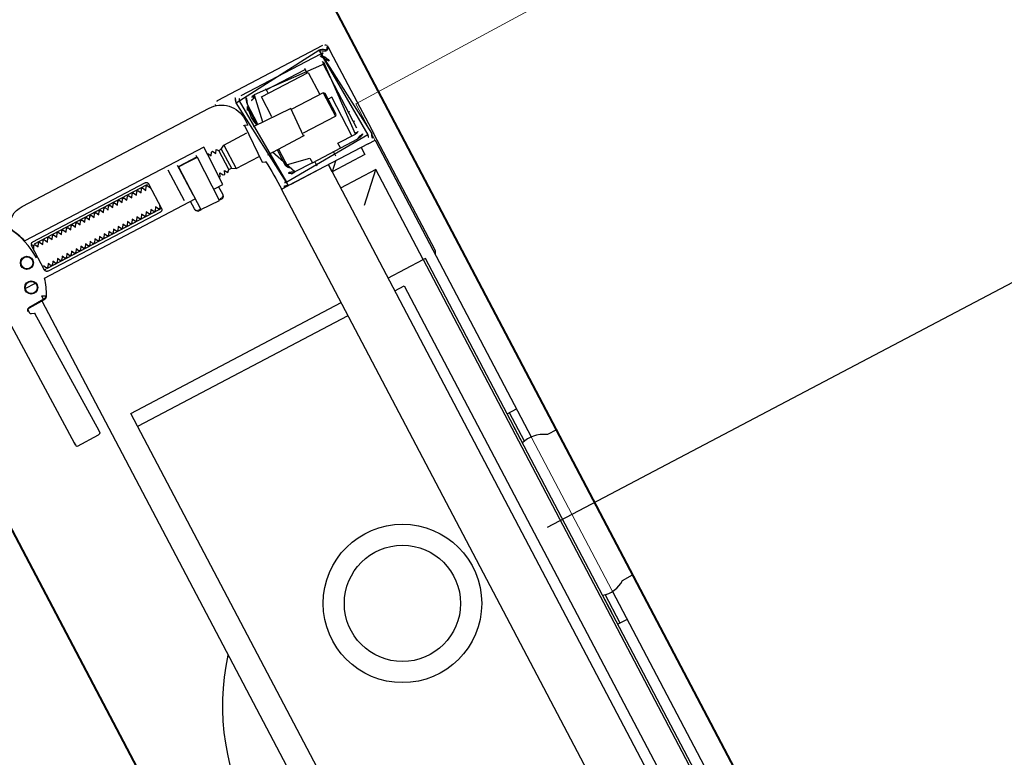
# Model space of a CAD drawing. Header units: metres. Extents: x 7408630 to 7411134, y 5569633 to 5570339.
# Tile 256 of 256: x 7410509.312 to 7410509.685, y 5569913.093 to 5569913.373. Entities that reach past the tile are written whole.
import ezdxf
from ezdxf.enums import TextEntityAlignment as Align

# ---------------------------------------------------------------- set-up
doc = ezdxf.new("R2010")
doc.units = ezdxf.units.M
doc.header["$MEASUREMENT"] = 0
doc.layers.add('0-wypos-sanitarne', color=1, linetype='Continuous')
for name, color, linetype, lineweight in [('OPIS POM NOWE', 140, 'Continuous', 5), ('Opis_pom', 9, 'Continuous', 18), ('Sciany', 2, 'Continuous', 40)]:
    doc.layers.add(name, color=color, linetype=linetype, lineweight=lineweight)
doc.styles.add('ARIAL', font='tahoma.ttf')
doc.styles.add('TXT', font='simplex.shx')

# ---------------------------------------------------------------- blocks, each defined once
blk = doc.blocks.new('A$C324a30b8')
at = {"lineweight": 0}
for points in [[(0.1755240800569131, 1.384364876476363e-06), (0.1769200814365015, -0.119576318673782), (0.1779705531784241, -0.239158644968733), (0.1783207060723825, -0.4783186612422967)], [(-0.1755240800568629, -1.956768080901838e-15), (0.1755240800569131, -2.033095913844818e-15)]]:
    blk.add_lwpolyline(points, dxfattribs=at)
at = {"layer": 'DEFPOINTS'}
blk.add_lwpolyline([(-4.610196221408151e-06, 0.01049219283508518), (-4.610196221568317e-06, -0.710834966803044)], dxfattribs=at)
blk = doc.blocks.new('99400_TOP')
for points in [[(-0.1894100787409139, 0.1708061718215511), (-0.04454090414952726, 0.1708061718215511), (-0.04034816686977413, 0.1707083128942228), (-0.03616448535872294, 0.1704151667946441), (-0.03199911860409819, 0.1699271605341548), (-0.02786080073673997, 0.169245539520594), (-0.02375906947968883, 0.1683716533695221), (-0.01970212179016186, 0.1673074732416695), (-0.01569966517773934, 0.1660553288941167), (-0.01175936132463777, 0.1646178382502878), (-0.007890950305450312, 0.1629983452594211), (-0.004101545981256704, 0.1612000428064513), (-0.0004007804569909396, 0.1592273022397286), (0.003204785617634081, 0.1570838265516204), (0.006705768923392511, 0.1547750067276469), (0.01009616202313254, 0.1523049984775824), (0.01336696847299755, 0.1496801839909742)], [(0.1986390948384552, 0.1646989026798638), (0.1117342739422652, 0.1638652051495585)], [(0.1638577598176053, 0.1560678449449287), (0.1640908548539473, 0.1560227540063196), (0.1642507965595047, 0.1559550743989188), (0.1643976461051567, 0.1558597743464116), (0.1645262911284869, 0.1557396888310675), (0.1646315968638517, 0.1555991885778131), (0.1647109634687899, 0.1554420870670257), (0.1647613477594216, 0.1552737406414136), (0.164781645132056, 0.1550990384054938), (0.1649597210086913, 0.1485351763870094), (0.1649680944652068, 0.1484212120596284), (0.1649829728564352, 0.1483207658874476), (0.1650050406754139, 0.1482196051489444), (0.1650340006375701, 0.1481203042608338), (0.1650696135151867, 0.1480235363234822), (0.1651117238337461, 0.1479295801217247), (0.1651601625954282, 0.1478387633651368), (0.1652147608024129, 0.1477514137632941), (0.1652753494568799, 0.1476678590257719), (0.1653464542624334, 0.1475832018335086), (0.1654215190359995, 0.1475059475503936), (0.1655005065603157, 0.1474354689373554), (0.1655838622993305, 0.1473711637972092), (0.165670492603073, 0.1473133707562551), (0.165759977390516, 0.1472622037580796), (0.1665076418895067, 0.1468765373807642), (0.1672658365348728, 0.146512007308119), (0.1680339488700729, 0.1461688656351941), (0.1688113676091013, 0.1458473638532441), (0.1695974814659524, 0.1455477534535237), (0.1703916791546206, 0.1452702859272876), (0.1711933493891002, 0.1450152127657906), (0.1720018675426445, 0.1447827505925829), (0.1720018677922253, 0.08031715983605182)], [(0.1650997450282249, 0.1487050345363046), (0.1649208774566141, 0.1552963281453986), (0.1649013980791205, 0.1554669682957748), (0.1648532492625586, 0.1556317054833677), (0.1647773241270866, 0.15578592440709), (0.1646764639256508, 0.1559247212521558), (0.1645529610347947, 0.1560443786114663), (0.1644112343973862, 0.1561409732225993), (0.1642545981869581, 0.1562120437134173), (0.1640886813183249, 0.1562551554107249), (0.1639117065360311, 0.1562693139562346)], [(0.1720018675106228, 0.1530538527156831), (0.1720018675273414, 0.1487354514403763)], [(0.1649285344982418, 0.1496802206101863), (-0.1647679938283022, 0.1496802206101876)], [(0.1748331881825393, 0.1423173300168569), (0.1748331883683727, 0.0943173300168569)], [(0.185232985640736, 0.09431733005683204), (0.1852329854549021, 0.1423173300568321)], [(-0.1184726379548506, 0.0496799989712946), (-0.1184726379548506, 0.1396802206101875), (0.1115273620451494, 0.1396802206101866), (0.1115273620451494, 0.0496799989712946)], [(0.1060236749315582, 0.1396802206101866), (0.1060236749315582, 0.0496799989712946)], [(0.1681095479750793, 0.08202697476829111), (0.1677601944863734, 0.08161945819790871), (0.1677601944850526, 0.08196068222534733), (0.1677884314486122, 0.08206519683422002), (0.1678611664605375, 0.08213901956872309), (0.1679733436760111, 0.08217672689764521), (0.1680993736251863, 0.0821878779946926), (0.16822339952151, 0.08219178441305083), (0.1684153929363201, 0.0822120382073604), (0.1688682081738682, 0.08231715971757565), (0.1720018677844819, 0.08231715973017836)], [(0.1684782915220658, 0.0822367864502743), (0.1685635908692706, 0.08230160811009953), (0.168760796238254, 0.08231716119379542)], [(0.186616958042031, 0.08431733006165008), (0.1734478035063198, 0.08431733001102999)], [(0.1673222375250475, 0.08028255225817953), (0.1673222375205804, 0.08143641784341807), (0.1673634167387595, 0.08156351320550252), (0.1674606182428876, 0.08164395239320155), (0.1676694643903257, 0.08169224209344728)], [(0.167512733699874, 0.08053294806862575), (0.1675446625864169, 0.080787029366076), (0.1676647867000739, 0.08132288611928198)], [(0.1737090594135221, 0.08031733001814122), (0.1848089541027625, 0.08031733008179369), (0.1863728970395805, 0.08031733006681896)], [(0.1676694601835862, 0.07094207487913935), (0.1675569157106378, 0.07095758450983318), (0.1674584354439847, 0.07099149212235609), (0.1673739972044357, 0.07105685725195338), (0.1673222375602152, 0.07119889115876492), (0.1673222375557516, 0.0723517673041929)], [(0.1676647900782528, 0.071311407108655), (0.1675446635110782, 0.07184727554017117), (0.1675127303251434, 0.07210139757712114)], [(0.1720018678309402, 0.07031715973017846), (0.168868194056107, 0.07031715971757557), (0.1684151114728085, 0.07042238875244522), (0.1683082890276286, 0.07043683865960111), (0.1681966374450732, 0.07044368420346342), (0.1680647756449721, 0.07044811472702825), (0.1679458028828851, 0.0704626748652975), (0.1678329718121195, 0.07051524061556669), (0.1677601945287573, 0.07067190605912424), (0.1677601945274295, 0.07101483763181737), (0.1681095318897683, 0.07060734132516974)], [(0.1855830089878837, 0.07231733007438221), (0.1863728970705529, 0.07231733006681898)], [(0.1687609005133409, 0.07031715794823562), (0.1686589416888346, 0.07031746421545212), (0.1684786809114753, 0.07039739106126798)], [(0.1759014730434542, 0.06388060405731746), (0.184101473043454, 0.063880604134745)], [(0.1850014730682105, 0.06125876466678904), (0.1750014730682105, 0.06125876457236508)], [(0.1841014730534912, 0.06281761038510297), (0.1759014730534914, 0.06281761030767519)], [(0.1996255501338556, 0.05696495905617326), (0.1997578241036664, 0.05694754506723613), (0.199876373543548, 0.05692170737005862), (0.2000073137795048, 0.05688163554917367)], [(0.2009930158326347, 0.05547456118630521), (0.2009930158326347, 0.01048449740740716)], [(-0.159998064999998, 0.0466799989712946), (-0.159998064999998, 0.04967999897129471), (0.1600019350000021, 0.04967999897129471), (0.1600019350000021, 0.04667999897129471)], [(0.1600019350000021, 0.03367999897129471), (0.1600019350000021, 0.04567999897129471)], [(0.1635019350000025, 0.03467999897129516), (0.1635019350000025, 0.04217999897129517)], [(0.1740019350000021, 0.0436799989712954), (0.1661790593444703, 0.0436799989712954)], [(0.1670042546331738, 0.04411707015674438), (0.1669332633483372, 0.04403108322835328), (0.1668673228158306, 0.04392865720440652), (0.1668073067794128, 0.04381091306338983), (0.1667542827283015, 0.04367999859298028)], [(0.1949889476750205, 0.04411978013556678), (0.1950578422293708, 0.04403745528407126), (0.1951176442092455, 0.04394717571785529), (0.1951687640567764, 0.0438526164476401), (0.1952115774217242, 0.04375756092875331), (0.1952535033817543, 0.04364565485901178), (0.1952844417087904, 0.04354639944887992), (0.1953115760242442, 0.04344216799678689), (0.1953347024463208, 0.04333358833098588), (0.1953536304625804, 0.04322158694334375), (0.19536695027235, 0.04310970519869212), (0.1953783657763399, 0.04301023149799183), (0.1953933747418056, 0.04290583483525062), (0.1953764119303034, 0.04280657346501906), (0.195473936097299, 0.04278419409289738), (0.19557482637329, 0.04277996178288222), (0.1956768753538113, 0.0427788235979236), (0.195783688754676, 0.04277888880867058), (0.1958922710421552, 0.04277914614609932), (0.1961262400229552, 0.04277949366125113), (0.1961625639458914, 0.04288033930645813), (0.1961515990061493, 0.04298611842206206), (0.1961290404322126, 0.04311017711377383), (0.1960941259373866, 0.04323801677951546), (0.1960480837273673, 0.04336222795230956), (0.195941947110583, 0.04356793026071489)], [(0.1860019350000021, 0.04017999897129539), (0.194501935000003, 0.04017999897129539), (0.194501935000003, 0.02017999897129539), (0.1850016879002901, 0.02017999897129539)], [(0.1959086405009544, 0.0372851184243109), (0.1960180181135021, 0.03728688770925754), (0.1961568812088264, 0.03728849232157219), (0.1963204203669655, 0.03728987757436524), (0.1965019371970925, 0.03729100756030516)], [(0.1615019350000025, 0.03367999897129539), (0.1635019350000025, 0.03367999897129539)], [(0.1750016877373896, 0.03237999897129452), (0.1750016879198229, 0.01871716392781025), (0.1755016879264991, 0.0182171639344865), (0.184501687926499, 0.01821716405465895), (0.1850016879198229, 0.01871716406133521), (0.1850016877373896, 0.03237999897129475)], [(0.1600019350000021, 0.02667999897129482), (0.1570019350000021, 0.02967999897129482), (0.1600019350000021, 0.02967999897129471), (-0.159998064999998, 0.02967999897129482), (-0.156998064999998, 0.02967999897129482), (-0.159998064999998, 0.02667999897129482)], [(0.1060236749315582, 0.02967999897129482), (0.1060236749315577, 0.02559639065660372), (-0.1184726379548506, 0.02559639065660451)], [(0.1115273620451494, 0.02967999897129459), (0.111527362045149, 0.01468022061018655), (0.15000152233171, 0.01468022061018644)], [(0.14000152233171, 0.02468022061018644), (0.15000152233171, 0.01468022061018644), (0.15000152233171, 0.02967999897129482)], [(0.1600019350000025, 0.01567999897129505), (0.1570019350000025, 0.01567999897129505), (0.1570019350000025, 0.02967999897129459)], [(0.1615019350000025, 0.02567999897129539), (0.1635019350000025, 0.02567999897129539)], [(0.1850016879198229, 0.01871716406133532), (0.1750016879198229, 0.01871716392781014)], [(0.1965019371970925, 0.02066825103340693), (0.1963204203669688, 0.02066938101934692), (0.1961568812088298, 0.02067076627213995), (0.1960180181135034, 0.02067237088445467), (0.195908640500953, 0.02067414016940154)], [(0.1655019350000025, 0.01667999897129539), (0.1820019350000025, 0.01667999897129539), (0.1820019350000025, 0.01821716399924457)], [(-0.03304796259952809, 0.00967999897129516), (-0.1599980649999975, 0.00967999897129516), (-0.1599980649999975, 0.01267999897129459)], [(-0.04499806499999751, 0.00967999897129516), (-0.04499806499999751, 0.01368022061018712)], [(-0.04499806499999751, 0.01267999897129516), (-0.03282660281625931, 0.01267999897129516)], [(0.03283047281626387, 0.01267999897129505), (0.04500193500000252, 0.01267999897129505)], [(0.1600019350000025, 0.01267999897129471), (0.1600019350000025, 0.009679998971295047), (0.03305183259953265, 0.009679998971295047)], [(0.04500193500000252, 0.01368022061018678), (0.04500193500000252, 0.009679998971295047)], [(0.1672159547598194, 0.01368001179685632), (0.1946662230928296, 0.01368001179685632), (0.1947798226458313, 0.0136800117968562)], [(0.1699981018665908, 0.01317999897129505), (0.1699981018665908, 0.01368001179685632)], [(0.1739981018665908, 0.01317999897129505), (0.1739981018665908, 0.01368001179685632)]]:
    blk.add_lwpolyline(points)
for points in [[(0.1642372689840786, 0.1559621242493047), (0.1632736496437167, 0.1559528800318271), (0.1630435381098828, 0.1559236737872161), (0.162826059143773, 0.1558421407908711), (0.1626241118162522, 0.1557064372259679), (0.1626483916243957, 0.1557497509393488), (0.1625865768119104, 0.1555515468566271), (0.1625669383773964, 0.1553450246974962, -0.1574318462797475), (0.1623839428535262, 0.1547584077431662), (0.1621006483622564, 0.1543570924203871, -0.241147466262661), (0.1612932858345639, 0.1539338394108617), (0.1115022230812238, 0.1534561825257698), (0.1113368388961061, 0.1534548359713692), (0.1111889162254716, 0.1534541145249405), (0.1110723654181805, 0.1534541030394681), (0.1109378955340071, 0.1534570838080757), (0.1107790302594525, 0.1534793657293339), (0.1106189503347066, 0.1535293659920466), (0.1104692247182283, 0.1536054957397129), (0.1103339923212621, 0.1537060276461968), (0.1102177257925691, 0.1538274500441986), (0.1101232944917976, 0.1539670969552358), (0.1100537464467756, 0.1541201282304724), (0.1100107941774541, 0.1542831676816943), (0.1099957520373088, 0.1544504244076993), (0.1099484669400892, 0.163445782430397), (0.1102251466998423, 0.1638377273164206)], [(0.180312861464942, 0.1439259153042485, 0.1257130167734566), (0.1946644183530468, 0.1477392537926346, 0.1214387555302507), (0.1951890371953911, 0.1482294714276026, -0.2621187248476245), (0.2000015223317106, 0.1396802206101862), (0.2000015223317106, 0.05968022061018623, -0.414213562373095), (0.1900015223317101, 0.04968022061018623), (0.187516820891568, 0.04968022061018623, 0.405518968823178), (0.1880019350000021, 0.05017999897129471), (0.1880019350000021, 0.05087999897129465, 0.414213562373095), (0.1875019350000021, 0.05137999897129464), (0.1725019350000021, 0.05137999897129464, 0.414213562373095), (0.1720019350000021, 0.05087999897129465), (0.1720019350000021, 0.05017999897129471, 0.4055189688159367), (0.1724870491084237, 0.04968022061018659, 0.001664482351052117), (0.1599349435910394, 0.04967999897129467)], [(0.1720018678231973, 0.07231715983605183), (0.1720018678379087, 0.06851732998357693, 0.4142135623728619), (0.1722018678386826, 0.06831732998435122), (0.1846190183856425, 0.0683173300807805), (0.1878018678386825, 0.06831733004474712, 0.4142135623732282), (0.1880018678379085, 0.06851733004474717), (0.1880018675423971, 0.1448466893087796), (0.1888489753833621, 0.145098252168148), (0.1896882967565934, 0.145374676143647), (0.1905190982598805, 0.1456757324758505), (0.1913406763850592, 0.146001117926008), (0.1921523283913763, 0.1463505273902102), (0.1929533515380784, 0.1467236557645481), (0.1937430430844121, 0.1471201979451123), (0.1945592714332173, 0.1475620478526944), (0.1946451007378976, 0.1476168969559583), (0.1947280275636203, 0.1476784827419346), (0.1948076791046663, 0.1477465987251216), (0.1948833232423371, 0.1478211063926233), (0.1949541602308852, 0.1479015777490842), (0.1950189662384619, 0.1479867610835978)], [(0.1764747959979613, 0.09331733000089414, 0.1828355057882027), (0.17636514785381, 0.09340682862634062), (0.1751477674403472, 0.09381415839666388, 0.05005514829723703), (0.175001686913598, 0.09407570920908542), (0.1750016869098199, 0.094358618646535, 0.05005512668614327), (0.1751477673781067, 0.09462016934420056), (0.1763651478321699, 0.09502749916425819, 0.7198969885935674), (0.176365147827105, 0.09540682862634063), (0.1751477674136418, 0.09581415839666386, 0.05005514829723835), (0.1750016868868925, 0.09607570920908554), (0.1750016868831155, 0.09635861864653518, 0.05005512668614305), (0.1751477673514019, 0.09662016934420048), (0.1763651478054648, 0.09702749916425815, 0.7198969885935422), (0.1763651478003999, 0.0974068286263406), (0.1751477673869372, 0.09781415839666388, 0.05005514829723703), (0.1750016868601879, 0.09807570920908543), (0.1750016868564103, 0.098358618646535, 0.05005512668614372), (0.1751477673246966, 0.09862016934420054), (0.1763651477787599, 0.09902749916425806, 0.7198969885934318), (0.1763651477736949, 0.09940682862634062), (0.1751477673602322, 0.09981415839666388, 0.05005514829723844), (0.1750016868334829, 0.1000757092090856), (0.1750016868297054, 0.1003586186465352, 0.05005512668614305), (0.1751477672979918, 0.1006201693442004), (0.1763651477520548, 0.1010274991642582, 0.7198969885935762), (0.1763651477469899, 0.1014068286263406), (0.1751477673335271, 0.1018141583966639, 0.05005514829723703), (0.1750016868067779, 0.1020757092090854), (0.1750016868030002, 0.102358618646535, 0.05005512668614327), (0.175147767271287, 0.1026201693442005), (0.1763651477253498, 0.1030274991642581, 0.7198969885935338), (0.1763651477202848, 0.1034068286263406), (0.1751477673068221, 0.1038141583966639, 0.05005514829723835), (0.1750016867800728, 0.1040757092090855), (0.1750016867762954, 0.1043586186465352, 0.05005512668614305), (0.1751477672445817, 0.1046201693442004), (0.1763651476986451, 0.1050274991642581, 0.7198969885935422), (0.1763651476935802, 0.1054068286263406), (0.175147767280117, 0.1058141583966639, 0.05005514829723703), (0.1750016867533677, 0.1060757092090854), (0.1750016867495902, 0.106358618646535, 0.05005512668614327), (0.1751477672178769, 0.1066201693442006), (0.1763651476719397, 0.1070274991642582, 0.7198969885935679), (0.1763651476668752, 0.1074068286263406), (0.175147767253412, 0.1078141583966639, 0.05005514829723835), (0.1750016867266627, 0.1080757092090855), (0.1750016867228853, 0.1083586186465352, 0.05005512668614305), (0.1751477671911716, 0.1086201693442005), (0.1763651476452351, 0.1090274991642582, 0.7198969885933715), (0.1763651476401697, 0.1094068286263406), (0.1751477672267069, 0.1098141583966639, 0.05005514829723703), (0.1750016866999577, 0.1100757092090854), (0.1750016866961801, 0.110358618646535, 0.05005512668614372), (0.1751477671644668, 0.1106201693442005), (0.1763651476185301, 0.1110274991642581, 0.7198969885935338), (0.1763651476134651, 0.1114068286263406), (0.1751477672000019, 0.1118141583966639, 0.05005514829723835), (0.1750016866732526, 0.1120757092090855), (0.1750016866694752, 0.1123586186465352, 0.05005512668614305), (0.175147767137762, 0.1126201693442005), (0.1763651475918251, 0.1130274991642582, 0.7198969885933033), (0.1763651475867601, 0.1134068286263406), (0.1751477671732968, 0.1138141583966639, 0.05005514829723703), (0.1750016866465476, 0.1140757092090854), (0.17500168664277, 0.114358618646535, 0.05005512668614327), (0.1751477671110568, 0.1146201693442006), (0.17636514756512, 0.1150274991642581, 0.7198969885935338), (0.176365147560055, 0.1154068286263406), (0.1751477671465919, 0.1158141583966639, 0.05005514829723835), (0.1750016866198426, 0.1160757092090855), (0.1750016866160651, 0.1163586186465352, 0.05005512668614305), (0.175147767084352, 0.1166201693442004), (0.1763651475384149, 0.1170274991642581, 0.7198969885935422), (0.17636514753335, 0.1174068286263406), (0.1751477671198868, 0.1178141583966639, 0.05005514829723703), (0.1750016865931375, 0.1180757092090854), (0.1750016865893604, 0.118358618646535, 0.05005512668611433), (0.175147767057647, 0.1186201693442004), (0.1763651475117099, 0.1190274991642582, 0.7198969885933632), (0.1763651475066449, 0.1194068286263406), (0.1751477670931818, 0.1198141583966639, 0.05005514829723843), (0.1750016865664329, 0.1200757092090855), (0.175001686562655, 0.1203586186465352, 0.05005512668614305), (0.1751477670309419, 0.1206201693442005), (0.1763651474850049, 0.1210274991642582, 0.7198969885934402), (0.1763651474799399, 0.1214068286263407), (0.1751477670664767, 0.1218141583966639, 0.05005514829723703), (0.1750016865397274, 0.1220757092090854), (0.1750016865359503, 0.122358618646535, 0.05005512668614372), (0.1751477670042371, 0.1226201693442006), (0.1763651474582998, 0.1230274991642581, 0.7198969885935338), (0.1763651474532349, 0.1234068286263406), (0.1751477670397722, 0.1238141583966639, 0.05005514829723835), (0.1750016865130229, 0.1240757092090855), (0.1750016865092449, 0.1243586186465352, 0.05005512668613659), (0.1751477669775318, 0.1246201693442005), (0.1763651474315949, 0.1250274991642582, 0.7198969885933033), (0.1763651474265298, 0.1254068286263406), (0.1751477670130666, 0.125814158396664, 0.05005514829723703), (0.1750016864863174, 0.1260757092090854), (0.1750016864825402, 0.126358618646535, 0.05005512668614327), (0.175147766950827, 0.1266201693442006), (0.1763651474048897, 0.1270274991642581, 0.7198969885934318), (0.1763651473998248, 0.1274068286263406), (0.1751477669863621, 0.127814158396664, 0.05005514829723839), (0.1750016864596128, 0.1280757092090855), (0.1750016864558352, 0.1283586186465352, 0.050055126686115), (0.1751477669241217, 0.1286201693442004), (0.1763651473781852, 0.1290274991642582, 0.719896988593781), (0.1763651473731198, 0.1294068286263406), (0.175147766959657, 0.129814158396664, 0.05005514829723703), (0.1750016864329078, 0.1300757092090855), (0.1750016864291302, 0.130358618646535, 0.05005512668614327), (0.1751477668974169, 0.1306201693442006), (0.1763651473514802, 0.1310274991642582, 0.7198969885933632), (0.1763651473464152, 0.1314068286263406), (0.1751477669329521, 0.131814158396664, 0.05005514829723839), (0.1750016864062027, 0.1320757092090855), (0.1750016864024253, 0.1323586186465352, 0.05005512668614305), (0.1751477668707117, 0.1326201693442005), (0.176365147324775, 0.1330274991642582, 0.7198969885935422), (0.1763651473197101, 0.1334068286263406), (0.1751477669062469, 0.1338141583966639, 0.05005514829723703), (0.1750016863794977, 0.1340757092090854), (0.1750016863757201, 0.134358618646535, 0.05005512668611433), (0.1751477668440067, 0.1346201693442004), (0.1763651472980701, 0.1350274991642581, 0.7198969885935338), (0.1763651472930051, 0.1354068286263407), (0.175147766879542, 0.1358141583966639, 0.05005514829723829), (0.1750016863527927, 0.1360757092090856), (0.1750016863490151, 0.1363586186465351, 0.05005512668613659), (0.1751477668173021, 0.1366201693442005), (0.176365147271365, 0.1370274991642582, 0.7198969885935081), (0.1763651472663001, 0.1374068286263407), (0.1751477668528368, 0.1378141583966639, 0.05005514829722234), (0.1750016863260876, 0.1380757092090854), (0.17500168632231, 0.138358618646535, 0.05005512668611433), (0.1751477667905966, 0.1386201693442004), (0.17636514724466, 0.1390274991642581, 0.7198969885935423), (0.1763651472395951, 0.1394068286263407), (0.1751477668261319, 0.1398141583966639, 0.05005514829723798), (0.1750016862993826, 0.1400757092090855), (0.1750016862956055, 0.1403586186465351, 0.05005512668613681), (0.175147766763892, 0.1406201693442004), (0.1763651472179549, 0.1410274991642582, 0.7198969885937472), (0.17636514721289, 0.1414068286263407), (0.1751477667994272, 0.1418141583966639, 0.05005514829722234), (0.1750016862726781, 0.1420757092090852), (0.1750016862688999, 0.1423586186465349, 0.05005512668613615), (0.1751477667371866, 0.1426201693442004), (0.1763651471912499, 0.1430274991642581, 0.4745941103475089), (0.1764747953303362, 0.1433173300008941)], [(0.1835285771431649, 0.143317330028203, 0.4745939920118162), (0.1836382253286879, 0.1430274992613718), (0.1848556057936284, 0.1426201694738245, 0.0500551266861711), (0.1850016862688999, 0.1423586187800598), (0.1850016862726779, 0.1420757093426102, 0.05005514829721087), (0.1848556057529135, 0.1418141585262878), (0.183638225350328, 0.1414068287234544, 0.7198969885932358), (0.183638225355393, 0.1410274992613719), (0.1848556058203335, 0.1406201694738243, 0.05005512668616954), (0.1850016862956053, 0.14035861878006), (0.1850016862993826, 0.1400757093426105, 0.05005514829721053), (0.1848556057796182, 0.1398141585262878), (0.1836382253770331, 0.1394068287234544, 0.7198969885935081), (0.183638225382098, 0.1390274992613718), (0.1848556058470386, 0.1386201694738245, 0.05005512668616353), (0.18500168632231, 0.1383586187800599), (0.1850016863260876, 0.1380757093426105, 0.05005514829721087), (0.1848556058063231, 0.1378141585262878), (0.1836382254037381, 0.1374068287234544, 0.7198969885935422), (0.1836382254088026, 0.1370274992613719), (0.1848556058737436, 0.1366201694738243, 0.05005512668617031), (0.1850016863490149, 0.1363586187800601), (0.1850016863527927, 0.1360757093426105, 0.05005514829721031), (0.1848556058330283, 0.1358141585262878), (0.1836382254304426, 0.1354068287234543, 0.7198969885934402), (0.1836382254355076, 0.1350274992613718), (0.1848556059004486, 0.1346201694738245, 0.05005512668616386), (0.1850016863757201, 0.1343586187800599), (0.1850016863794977, 0.1340757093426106, 0.05005514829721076), (0.1848556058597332, 0.1338141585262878), (0.1836382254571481, 0.1334068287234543, 0.7198969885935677), (0.1836382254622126, 0.1330274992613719), (0.1848556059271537, 0.1326201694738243, 0.05005512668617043), (0.185001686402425, 0.1323586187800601), (0.1850016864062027, 0.1320757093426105, 0.05005514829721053), (0.1848556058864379, 0.1318141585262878), (0.1836382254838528, 0.1314068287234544, 0.7198969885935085), (0.1836382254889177, 0.1310274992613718), (0.1848556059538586, 0.1306201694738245, 0.05005512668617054), (0.1850016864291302, 0.13035861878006), (0.1850016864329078, 0.1300757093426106, 0.05005514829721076), (0.1848556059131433, 0.1298141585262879), (0.1836382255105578, 0.1294068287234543, 0.7198969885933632), (0.1836382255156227, 0.1290274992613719), (0.1848556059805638, 0.1286201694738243, 0.05005512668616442), (0.1850016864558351, 0.1283586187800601), (0.1850016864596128, 0.1280757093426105, 0.05005514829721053), (0.184855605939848, 0.1278141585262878), (0.1836382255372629, 0.1274068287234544, 0.7198969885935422), (0.1836382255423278, 0.1270274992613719), (0.1848556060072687, 0.1266201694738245, 0.05005512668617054), (0.1850016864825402, 0.12635861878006), (0.1850016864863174, 0.1260757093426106, 0.05005514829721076), (0.1848556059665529, 0.125814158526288), (0.1836382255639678, 0.1254068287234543, 0.7198969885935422), (0.1836382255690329, 0.1250274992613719), (0.1848556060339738, 0.1246201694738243, 0.05005512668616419), (0.1850016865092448, 0.1243586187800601), (0.1850016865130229, 0.1240757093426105, 0.05005514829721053), (0.184855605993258, 0.1238141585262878), (0.183638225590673, 0.1234068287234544, 0.7198969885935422), (0.1836382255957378, 0.1230274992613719), (0.1848556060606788, 0.1226201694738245, 0.05005512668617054), (0.1850016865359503, 0.12235861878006), (0.1850016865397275, 0.1220757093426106, 0.05005514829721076), (0.184855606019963, 0.1218141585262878), (0.1836382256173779, 0.1214068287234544, 0.7198969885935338), (0.1836382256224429, 0.1210274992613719), (0.1848556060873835, 0.1206201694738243, 0.05005512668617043), (0.1850016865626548, 0.12035861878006), (0.185001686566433, 0.1200757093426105, 0.05005514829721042), (0.1848556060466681, 0.1198141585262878), (0.1836382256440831, 0.1194068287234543, 0.7198969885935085), (0.1836382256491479, 0.1190274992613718), (0.1848556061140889, 0.1186201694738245, 0.05005512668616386), (0.1850016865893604, 0.11835861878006), (0.1850016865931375, 0.1180757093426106, 0.05005514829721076), (0.184855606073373, 0.1178141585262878), (0.183638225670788, 0.1174068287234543, 0.7198969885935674), (0.183638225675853, 0.1170274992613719), (0.1848556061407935, 0.1166201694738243, 0.05005512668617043), (0.1850016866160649, 0.11635861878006), (0.1850016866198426, 0.1160757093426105, 0.05005514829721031), (0.1848556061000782, 0.1158141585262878), (0.1836382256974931, 0.1154068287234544, 0.7198969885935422), (0.183638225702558, 0.1150274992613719), (0.1848556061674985, 0.1146201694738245, 0.05005512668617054), (0.18500168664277, 0.11435861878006), (0.1850016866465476, 0.1140757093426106, 0.05005514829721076), (0.1848556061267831, 0.1138141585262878), (0.1836382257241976, 0.1134068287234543, 0.7198969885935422), (0.1836382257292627, 0.1130274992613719), (0.1848556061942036, 0.1126201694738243, 0.05005512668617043), (0.1850016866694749, 0.1123586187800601), (0.1850016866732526, 0.1120757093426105, 0.05005514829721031), (0.1848556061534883, 0.1118141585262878), (0.1836382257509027, 0.1114068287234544, 0.7198969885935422), (0.1836382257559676, 0.1110274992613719), (0.1848556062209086, 0.1106201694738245, 0.05005512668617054), (0.1850016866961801, 0.11035861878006), (0.1850016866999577, 0.1100757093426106, 0.05005514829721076), (0.1848556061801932, 0.1098141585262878), (0.1836382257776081, 0.1094068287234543, 0.7198969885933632), (0.1836382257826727, 0.1090274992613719), (0.1848556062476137, 0.1086201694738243, 0.05005512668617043), (0.185001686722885, 0.1083586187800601), (0.1850016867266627, 0.1080757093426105, 0.05005514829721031), (0.1848556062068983, 0.1078141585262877), (0.1836382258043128, 0.1074068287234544, 0.7198969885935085), (0.1836382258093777, 0.1070274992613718), (0.1848556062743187, 0.1066201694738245, 0.05005512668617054), (0.1850016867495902, 0.10635861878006), (0.1850016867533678, 0.1060757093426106, 0.05005514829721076), (0.1848556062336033, 0.1058141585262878), (0.1836382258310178, 0.1054068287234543, 0.7198969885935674), (0.1836382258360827, 0.1050274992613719), (0.1848556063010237, 0.1046201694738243, 0.05005512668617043), (0.1850016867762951, 0.1043586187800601), (0.1850016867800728, 0.1040757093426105, 0.05005514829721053), (0.1848556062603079, 0.1038141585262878), (0.1836382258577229, 0.1034068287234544, 0.7198969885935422), (0.1836382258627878, 0.1030274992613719), (0.1848556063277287, 0.1026201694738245, 0.05005512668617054), (0.1850016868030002, 0.10235861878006), (0.1850016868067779, 0.1020757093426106, 0.05005514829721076), (0.1848556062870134, 0.1018141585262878), (0.1836382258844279, 0.1014068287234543, 0.7198969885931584), (0.1836382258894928, 0.1010274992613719), (0.1848556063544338, 0.1006201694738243, 0.05005512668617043), (0.1850016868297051, 0.1003586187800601), (0.1850016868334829, 0.1000757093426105, 0.05005514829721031), (0.184855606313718, 0.09981415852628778), (0.1836382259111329, 0.09940682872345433, 0.7198969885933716), (0.1836382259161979, 0.09902749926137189), (0.1848556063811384, 0.0986201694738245, 0.05005512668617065), (0.1850016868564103, 0.09835861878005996), (0.1850016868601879, 0.09807570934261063, 0.05005514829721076), (0.1848556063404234, 0.09781415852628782), (0.183638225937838, 0.0974068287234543, 0.7198969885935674), (0.1836382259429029, 0.0970274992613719), (0.1848556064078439, 0.09662016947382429, 0.05005512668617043), (0.1850016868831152, 0.09635861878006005), (0.1850016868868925, 0.0960757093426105, 0.05005514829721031), (0.1848556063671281, 0.09581415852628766), (0.183638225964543, 0.09540682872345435, 0.7198969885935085), (0.1836382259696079, 0.09502749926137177), (0.1848556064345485, 0.09462016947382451, 0.05005512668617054), (0.1850016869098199, 0.09435861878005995), (0.185001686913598, 0.09407570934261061, 0.05005514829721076), (0.1848556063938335, 0.09381415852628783), (0.183638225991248, 0.0934068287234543, 0.1828356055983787), (0.18352857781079, 0.0933173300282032)], [(0.1857550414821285, 0.0725171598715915), (0.1857550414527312, 0.08011038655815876), (0.185724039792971, 0.08022057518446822), (0.1856447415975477, 0.08029405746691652), (0.1855466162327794, 0.08031715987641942), (0.1856480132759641, 0.08030283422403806), (0.1857318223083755, 0.08023957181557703), (0.1857728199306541, 0.08013561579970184), (0.1857737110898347, 0.07251715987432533), (0.1857432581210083, 0.07241129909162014), (0.1856668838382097, 0.07234017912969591), (0.1854735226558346, 0.07231715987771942), (0.1855798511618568, 0.07237247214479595), (0.1856353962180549, 0.07251663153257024), (0.1856353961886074, 0.08011767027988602), (0.1855669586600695, 0.08027475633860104), (0.1854735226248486, 0.08031715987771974), (0.1674346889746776, 0.08031715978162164, 0.4142135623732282), (0.1672346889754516, 0.08011715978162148), (0.1672346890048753, 0.07251715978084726, 0.4142135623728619), (0.1674346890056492, 0.07231715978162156), (0.185473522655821, 0.07231715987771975)], [(0.1855554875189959, 0.07231715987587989, 0.4142134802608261), (0.1857553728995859, 0.07251715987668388), (0.1857531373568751, 0.08011488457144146), (0.1857531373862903, 0.07251716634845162), (0.1857243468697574, 0.07241421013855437), (0.1856451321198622, 0.07234043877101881), (0.1855466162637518, 0.0723171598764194)], [(0.175001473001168, 0.06835893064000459), (0.1750014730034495, 0.06811730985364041, -0.05005514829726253), (0.1751475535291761, 0.06785575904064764), (0.1763649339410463, 0.06744842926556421, -0.7198969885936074), (0.176364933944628, 0.0670690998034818), (0.1751475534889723, 0.06666176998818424, -0.050055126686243), (0.1750014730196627, 0.06640021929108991), (0.1750014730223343, 0.06611730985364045, -0.05005514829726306), (0.1751475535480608, 0.06585575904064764), (0.1763649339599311, 0.06544842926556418, -0.7198969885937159), (0.1763649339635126, 0.06506909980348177), (0.1751475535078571, 0.06466176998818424, -0.05005512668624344), (0.1750014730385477, 0.06440021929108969), (0.1759014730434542, 0.06388060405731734), (0.1759014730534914, 0.06281761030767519), (0.1750014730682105, 0.06125876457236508), (0.1750014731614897, 0.05137999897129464)], [(0.185001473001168, 0.06835893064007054), (0.1850014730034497, 0.06811730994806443, 0.05005514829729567), (0.184855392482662, 0.06785575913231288), (0.1836380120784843, 0.06744842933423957, 0.719896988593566), (0.183638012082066, 0.06706909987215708), (0.1848553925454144, 0.06666177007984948, 0.05005512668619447), (0.1850014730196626, 0.06640021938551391), (0.1850014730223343, 0.06611730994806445, 0.05005514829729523), (0.1848553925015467, 0.06585575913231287), (0.183638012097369, 0.06544842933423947, 0.7198969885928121), (0.1836380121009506, 0.06506909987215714), (0.1848553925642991, 0.06466177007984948, 0.0500551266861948), (0.1850014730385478, 0.0644002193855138), (0.184101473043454, 0.063880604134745), (0.1841014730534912, 0.06281761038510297), (0.1850014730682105, 0.06125876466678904), (0.1850014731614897, 0.05137999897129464)], [(0.2001062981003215, 0.05684345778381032, 0.1265588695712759), (0.1996151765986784, 0.05692746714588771)], [(0.2009930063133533, 0.0554745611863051, 0.1989090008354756), (0.2005536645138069, 0.0565352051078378, 0.0913009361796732), (0.2001062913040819, 0.056843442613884)], [(0.1637938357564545, 0.0436799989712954), (0.1635019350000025, 0.0436799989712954), (0.1635019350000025, 0.04217999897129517, -0.414213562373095), (0.1675019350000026, 0.04617999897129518), (0.1740019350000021, 0.04617999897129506)], [(0.1740019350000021, 0.04817999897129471), (0.1740019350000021, 0.03287999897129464, 0.414213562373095), (0.1745019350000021, 0.03237999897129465), (0.1855019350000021, 0.03237999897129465, 0.414213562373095), (0.1860019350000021, 0.03287999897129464), (0.1860019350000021, 0.04817999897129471)], [(0.1937476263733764, 0.04656097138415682, 0.1190956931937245), (0.1899976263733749, 0.04764337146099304, 0.1190956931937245), (0.1862476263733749, 0.04656097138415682)], [(0.1937476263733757, 0.04617999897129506), (0.1937476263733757, 0.04656097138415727), (0.1862476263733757, 0.04656097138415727), (0.1862476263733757, 0.04617999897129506), (0.1945019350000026, 0.04617999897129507, -0.414213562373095), (0.1985019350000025, 0.04217999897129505)], [(0.1740019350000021, 0.04417999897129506), (0.1675019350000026, 0.04417999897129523, 0.414213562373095), (0.1655019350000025, 0.04217999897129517), (0.1655019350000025, 0.03467999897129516), (0.1635019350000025, 0.03467999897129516), (0.1635019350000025, 0.01517999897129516, 0.414213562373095), (0.1675019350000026, 0.01117999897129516)], [(0.1635019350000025, 0.02267999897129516), (0.1655019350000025, 0.02267999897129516), (0.1655019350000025, 0.01517999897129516, 0.414213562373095), (0.1675019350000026, 0.01317999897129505), (0.1945019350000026, 0.01317999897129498, 0.414213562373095), (0.1965019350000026, 0.01517999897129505), (0.1965019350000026, 0.04217999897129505, 0.414213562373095), (0.1945019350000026, 0.04417999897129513), (0.1860019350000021, 0.04417999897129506)], [(0.194501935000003, 0.0372123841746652), (0.1951502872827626, 0.03721538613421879), (0.1954206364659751, 0.03721729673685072), (0.1955995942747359, 0.0372198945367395), (0.195666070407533, 0.03722287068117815, 0.1164652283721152), (0.1958896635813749, 0.03727563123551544), (0.1960062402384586, 0.03733391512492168), (0.1960062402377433, 0.02062534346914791), (0.195889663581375, 0.02068362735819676, 0.1164652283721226), (0.195666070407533, 0.02073638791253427), (0.1954206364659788, 0.0207419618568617), (0.1951502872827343, 0.02074387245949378), (0.194501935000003, 0.02074687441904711)], [(0.1945019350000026, 0.01117999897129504, 0.414213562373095), (0.1985019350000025, 0.01517999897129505)], [(-0.03999761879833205, 0.01368022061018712), (-0.03255166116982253, 0.01367999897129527, 0.2369618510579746), (-0.03117989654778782, 0.004430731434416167, -0.1543530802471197), (-0.0309980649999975, 0.0038557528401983), (-0.0309980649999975, -1.93942084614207e-15), (0.03100193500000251, -1.93942084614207e-15), (0.03100193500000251, 0.0038557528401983, -0.1543530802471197), (0.03118376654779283, 0.004430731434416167, 0.2369618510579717), (0.03255553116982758, 0.01367999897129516), (0.04000238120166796, 0.01368022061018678)], [(0.1112381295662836, 0.009679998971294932), (0.1114241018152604, 0.009443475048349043), (0.1116536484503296, 0.009248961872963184), (0.1119173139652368, 0.0091040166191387), (0.1122046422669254, 0.009014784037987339), (0.1125041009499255, 0.008984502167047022), (0.1622983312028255, 0.00898450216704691, 0.3262309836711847), (0.1632508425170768, 0.009679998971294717)], [(0.198697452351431, 0.01002469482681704, 0.0001142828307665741), (0.1986974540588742, 0.01002423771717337, 0.5170148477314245), (0.2000326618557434, 0.00908606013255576), (0.1999324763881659, 0.009052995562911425), (0.1998334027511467, 0.00902680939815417), (0.1997143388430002, 0.009004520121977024), (0.1995835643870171, 0.008991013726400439), (0.1994826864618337, 0.008988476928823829), (0.1990272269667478, 0.008991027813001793), (0.198408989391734, 0.008992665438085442), (0.1977092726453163, 0.00899322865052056), (0.1642751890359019, 0.008993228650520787), (0.1639258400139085, 0.008993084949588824), (0.1635663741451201, 0.008992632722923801), (0.1632325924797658, 0.008991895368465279), (0.1629359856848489, 0.008990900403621), (0.1626871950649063, 0.00898968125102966), (0.1624946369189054, 0.00898828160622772), (0.1623653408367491, 0.00898674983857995)], [(0.2001062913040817, 0.00911561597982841, 0.09130093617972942), (0.2005536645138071, 0.009423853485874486, 0.1989090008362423), (0.2009930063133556, 0.01048449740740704)]]:
    blk.add_lwpolyline(points, format="xyb")
for points in [[(0.1658711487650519, 0.1475357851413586), (0.1658231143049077, 0.1475649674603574), (0.1657737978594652, 0.1475979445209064), (0.1657275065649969, 0.1476313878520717), (0.1656834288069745, 0.147665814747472), (0.1656313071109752, 0.1477101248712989), (0.1655808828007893, 0.147757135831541), (0.1655323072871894, 0.1478068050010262), (0.165485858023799, 0.147858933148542), (0.1654419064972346, 0.1479131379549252), (0.165400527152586, 0.1479693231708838), (0.1653617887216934, 0.1480273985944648), (0.1653257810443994, 0.1480872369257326), (0.1652926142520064, 0.1481486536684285), (0.1652623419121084, 0.1482115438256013), (0.1652350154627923, 0.148275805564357), (0.1652107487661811, 0.1483411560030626), (0.1651896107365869, 0.1484073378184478), (0.1651716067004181, 0.1484742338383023), (0.1651562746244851, 0.1485440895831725), (0.1651458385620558, 0.1486036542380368), (0.1651385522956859, 0.1486586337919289), (0.1651330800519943, 0.1487158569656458), (0.1651296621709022, 0.1487749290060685), (0.1651807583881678, 0.1487944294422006), (0.1664294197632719, 0.1488380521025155), (0.166484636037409, 0.1488405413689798), (0.1665420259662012, 0.1488405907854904), (0.166593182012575, 0.1488598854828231), (0.166641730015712, 0.148834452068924), (0.16661275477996, 0.1487862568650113), (0.1665815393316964, 0.1487398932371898), (0.1665552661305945, 0.1486870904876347), (0.1665255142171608, 0.1486337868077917), (0.1659423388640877, 0.1475444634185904)], [(0.1853307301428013, 0.1433173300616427), (0.185416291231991, 0.1433142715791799), (0.1855026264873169, 0.1433047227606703), (0.1855886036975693, 0.1432881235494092), (0.1856730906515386, 0.143263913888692), (0.1857549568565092, 0.143231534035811), (0.1858332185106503, 0.1431906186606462), (0.1859071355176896, 0.1431412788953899), (0.1859759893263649, 0.1430836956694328), (0.1860390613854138, 0.1430180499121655), (0.1860959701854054, 0.1429439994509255), (0.1861478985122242, 0.1428585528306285), (0.1861932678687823, 0.1427626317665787), (0.1862299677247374, 0.1426579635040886), (0.1862565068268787, 0.1425467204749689), (0.186272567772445, 0.1424320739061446), (0.1862779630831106, 0.1423173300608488), (0.1862779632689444, 0.09431733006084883), (0.1862725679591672, 0.09420258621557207), (0.1862565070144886, 0.09408793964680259), (0.1862299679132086, 0.0939766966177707), (0.186193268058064, 0.09387202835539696), (0.1861478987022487, 0.09377610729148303), (0.1860959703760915, 0.09369066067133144), (0.1860390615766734, 0.09361661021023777), (0.1859759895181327, 0.0935509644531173), (0.1859071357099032, 0.09349338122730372), (0.1858332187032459, 0.09344404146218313), (0.1857549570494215, 0.09340312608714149), (0.1856730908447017, 0.09337074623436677), (0.1855886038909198, 0.0933465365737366), (0.1855026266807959, 0.09332993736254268), (0.185416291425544, 0.09332038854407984), (0.1853307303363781, 0.09331733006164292), (0.1747479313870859, 0.09331733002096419), (0.1746614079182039, 0.09332038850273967), (0.1745740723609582, 0.09332993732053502), (0.1744870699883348, 0.093346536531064), (0.17440154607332, 0.09337074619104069), (0.174318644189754, 0.09340312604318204), (0.1742393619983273, 0.09344404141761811), (0.1741644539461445, 0.09349338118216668), (0.1740946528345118, 0.09355096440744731), (0.1740306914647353, 0.09361661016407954), (0.1739729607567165, 0.09369066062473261), (0.1739202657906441, 0.09377610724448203), (0.1738742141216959, 0.09387202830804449), (0.1738369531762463, 0.09397669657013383), (0.1738100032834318, 0.09408793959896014), (0.1737936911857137, 0.09420258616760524), (0.1737882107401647, 0.09431733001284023), (0.1737882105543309, 0.1423173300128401), (0.1737936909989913, 0.1424320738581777), (0.1738100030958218, 0.1425467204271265), (0.1738369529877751, 0.1426579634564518), (0.1738742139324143, 0.1427626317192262), (0.1739202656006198, 0.1428585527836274), (0.1739729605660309, 0.1429439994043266), (0.1740306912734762, 0.1430180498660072), (0.1740946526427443, 0.1430836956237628), (0.1741644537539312, 0.1431412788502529), (0.1742393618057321, 0.1431906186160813), (0.1743186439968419, 0.1432315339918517), (0.1744015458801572, 0.143263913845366), (0.1744870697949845, 0.1432881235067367), (0.1745740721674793, 0.1433047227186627), (0.1746614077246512, 0.14331427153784), (0.1747479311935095, 0.1433173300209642)], [(-0.1184726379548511, 0.01368022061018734), (0.111527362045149, 0.01368022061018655), (0.111527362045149, 0.01468022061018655), (-0.1184726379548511, 0.01468022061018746)]]:
    blk.add_lwpolyline(points, close=True)
for points in [[(0.1600019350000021, 0.01267999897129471), (0.1600019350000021, 0.04667999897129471, -0.414213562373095), (0.1630019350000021, 0.04967999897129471), (0.1970019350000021, 0.04967999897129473, -0.414213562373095), (0.2000019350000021, 0.04667999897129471), (0.2000019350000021, 0.01267999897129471, -0.414213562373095), (0.1970019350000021, 0.009679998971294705), (0.1630019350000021, 0.009679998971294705, -0.414213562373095)], [(0.1985019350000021, 0.04667999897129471), (0.1985019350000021, 0.01267999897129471, -0.414213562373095), (0.1970019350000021, 0.0111799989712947), (0.1630019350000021, 0.0111799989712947, -0.414213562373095), (0.1615019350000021, 0.01267999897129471), (0.1615019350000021, 0.04667999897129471, -0.414213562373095), (0.1630019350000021, 0.04817999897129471), (0.1970019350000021, 0.04817999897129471, -0.414213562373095)]]:
    blk.add_lwpolyline(points, format="xyb", close=True)
for centre, radius in [((0.1712867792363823, 0.150896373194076), 0.002474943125), ((0.171285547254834, 0.150894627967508), 0.002274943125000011), ((0.1803149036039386, 0.1479830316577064), 0.002474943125), ((0.1803136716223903, 0.1479812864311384), 0.002274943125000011), ((1.522331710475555e-06, 0.08218022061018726), 0.03000000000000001), ((1.935000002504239e-06, 0.08217999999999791), 0.02200000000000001)]:
    blk.add_circle(centre, radius)
for centre, major_axis, ratio, start_param, end_param in [((0.1114483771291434, 0.1634602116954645), (-0.001499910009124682, -1.447014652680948e-05), 0.008666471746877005, 6.276937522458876, 6.283143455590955), ((0.1117250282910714, 0.163852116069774), (0.001499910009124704, 1.447014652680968e-05), 0.008666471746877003, 1.564548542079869, 3.135352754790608), ((0.1632643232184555, 0.1569528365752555), (9.592783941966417e-06, -0.0009999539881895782), 0.006243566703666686, 4.401013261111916e-13, 0.008666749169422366), ((0.1748394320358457, 0.142317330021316), (-3.843840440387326e-12, 0.001), 0.006243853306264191, 4.428536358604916e-09, 1.570796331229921), ((0.1803080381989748, 0.1444258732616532), (4.796391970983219e-06, -0.0004999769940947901), 0.006243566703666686, 9.369379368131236e-12, 0.008666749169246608), ((0.1852392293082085, 0.1423173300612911), (3.843840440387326e-12, -0.001), 0.006243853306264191, 3.141592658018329, 4.712388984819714), ((0.1748394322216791, 0.09431733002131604), (3.843840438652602e-12, -0.001000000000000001), 0.006243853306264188, 4.712388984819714, 6.283185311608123), ((0.1852392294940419, 0.09431733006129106), (3.843840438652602e-12, -0.001000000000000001), 0.006243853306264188, 4.712388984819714, 6.283185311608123), ((0.1676822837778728, 0.08149294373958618), (-1.309428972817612e-05, 0.0001995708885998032), 0.1993571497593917, 6.276702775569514, 6.276743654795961), ((0.1676822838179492, 0.07114137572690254), (-1.309428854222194e-05, -0.0001995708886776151), 0.1993571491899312, 0.006339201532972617, 0.006379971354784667)]:
    blk.add_ellipse(centre, major_axis=major_axis, ratio=ratio, start_param=start_param, end_param=end_param)
blk = doc.blocks.new('A$C4ebe9e89')
blk.add_blockref('99400_TOP', (0, 0))
blk = doc.blocks.new('A$C142d3faa')
at = {"layer": 'Sciany'}
for points in [[(2468.225359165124, 1326.106190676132), (2204.094827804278, 1326.106190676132), (2204.094827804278, 1560.106190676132), (2468.225359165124, 1560.106190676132)], [(2224.094827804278, 1338.106190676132), (2224.094827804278, 1548.106190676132), (2468.225359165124, 1548.106190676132)]]:
    blk.add_lwpolyline(points, dxfattribs=at)
at = {"layer": '0-wypos-sanitarne', "xscale": 100, "yscale": 100, "zscale": 100, "rotation": 89.99999999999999}
for name, p in [('A$C4ebe9e89', (2224.094827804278, 1488.106651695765)), ('A$C324a30b8', (2223.126827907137, 1488.106651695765))]:
    blk.add_blockref(name, p, dxfattribs=at)
at = {"layer": 'OPIS POM NOWE', "style": 'ARIAL'}
for tag, p in [('E1,4', (2085.453509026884, 1677.902724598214)), ('E1,4', (2642.565068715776, 1467.098580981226)), ('E1,4', (2887.554946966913, 1334.669140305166)), ('E1,1', (2346.15172770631, 945.3069204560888)), ('E1,2', (2380.289767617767, 731.4605824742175)), ('E1,4', (3248.926969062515, 423.5622677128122)), ('E1,3', (2269.290473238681, 389.8474601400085)), ('E1,5', (4145.396889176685, -41.41678165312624))]:
    blk.add_attdef(tag, text='', height=23.936, dxfattribs=at).set_placement(p, align=Align.MIDDLE_CENTER)
at = {"layer": 'Opis_pom', "ltscale": 0.7, "style": 'TXT', "width": 0.7}
blk.add_text('SALA LEKCYJNA', height=12, dxfattribs=at).set_placement((2248.861371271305, 1447.331202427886), align=Align.CENTER)
at = {"layer": 'Opis_pom', "ltscale": 0.7, "style": 'ARIAL'}
for tag, p in [('B1,18', (784.175454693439, 4749.376909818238)), ('B1,21', (1474.160621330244, 4744.552251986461)), ('B1/17', (593.1950013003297, 4721.360037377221)), ('1,23', (2643.879736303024, 4721.360037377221)), ('1,22', (2015.997302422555, 4715.619925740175)), ('A1,1', (-123.2752701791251, 4710.792713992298)), ('B1,1', (2964.213888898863, 4687.194759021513)), ('B1,19', (983.4770436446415, 4684.250472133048)), ('A1,6', (-365.3793687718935, 4657.226791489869)), ('A1,16', (198.2072643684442, 4631.436355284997)), ('B1,20', (1267.194878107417, 4624.632454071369)), ('B1,3', (3298.013043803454, 4567.235815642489)), ('B1,4', (4545.109849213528, 4480.622250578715)), ('A1,5', (-782.1155021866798, 4446.932694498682)), ('A1,2', (-186.9193724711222, 4425.112318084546)), ('A1,15', (198.2072643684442, 4391.000839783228)), ('B1,2', (2872.012077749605, 4302.459186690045)), ('A1,3', (-121.2895641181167, 4150.905633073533)), ('B1,8', (2427.383192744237, 4053.123158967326)), ('B1,6', (4754.926236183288, 3940.334623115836)), ('A1,4', (-837.6792277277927, 3920.772192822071)), ('B1,14', (401.2060605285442, 3890.998977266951)), ('B1,13', (1255.283140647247, 3857.264790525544)), ('B1,5', (4487.887436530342, 3854.524062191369)), ('B1,10', (1961.599271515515, 3852.276071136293)), ('B1,9', (2126.781835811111, 3827.246892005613)), ('B1,7', (3203.179523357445, 3799.68363001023)), ('B1,11', (2118.658790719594, 3658.838670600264)), ('B1,12', (1949.477289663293, 3633.257187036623)), ('C1,2', (2894.604733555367, 3427.283363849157)), ('C1,3', (2160.246723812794, 3198.455877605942)), ('C1,1', (3129.25555325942, 2706.44898945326)), ('C1,4', (2077.339235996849, 2485.413103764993)), ('C1,5', (2131.383208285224, 2180.309788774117)), ('C1,10', (3196.043433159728, 2172.920878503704)), ('C1,9', (3215.995519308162, 1907.634199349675)), ('C1,6', (2168.073843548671, 1819.58528353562)), ('D0,18', (1348.653176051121, 1483.781635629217)), ('C1,8', (2890.195548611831, 1472.29709332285)), ('C1,7', (2247.746238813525, 1432.404889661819)), ('D,03', (680.1466722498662, 1361.206844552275)), ('D0,15', (1769.826019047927, 1360.285680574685)), ('D,07', (301.6534830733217, 1339.208595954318)), ('D0,6', (-189.623502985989, 1299.117330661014)), ('D0,8', (-573.6059719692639, 1280.794415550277)), ('D0,2', (1011.718833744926, 1184.667071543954)), ('D0,4', (520.2942003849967, 1181.603761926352)), ('D0,14', (1790.011409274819, 1156.002015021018)), ('D,05', (264.3299696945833, 1077.697489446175)), ('D0,13', (1760.78024321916, 974.2700197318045)), ('D0,09', (-770.0709432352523, 944.5551283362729)), ('D0,1', (999.9887503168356, 928.6062601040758)), ('D0,10', (-751.0723892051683, 564.5580135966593)), ('D0,11', (-751.0723892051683, 336.7382673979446)), ('D0,12', (198.7439030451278, 306.3970252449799))]:
    blk.add_attdef(tag, text='', height=11.968, dxfattribs=at).set_placement(p, align=Align.MIDDLE_CENTER)

msp = doc.modelspace()

# ---------------------------------------------------------------- block references
at = {"xscale": 0.01, "yscale": 0.01, "zscale": 0.01, "rotation": 27.75854060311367}
msp.add_blockref('A$C142d3faa', (7410496.779402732, 5569889.662845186), dxfattribs=at)

doc.saveas('drawing.dxf')
